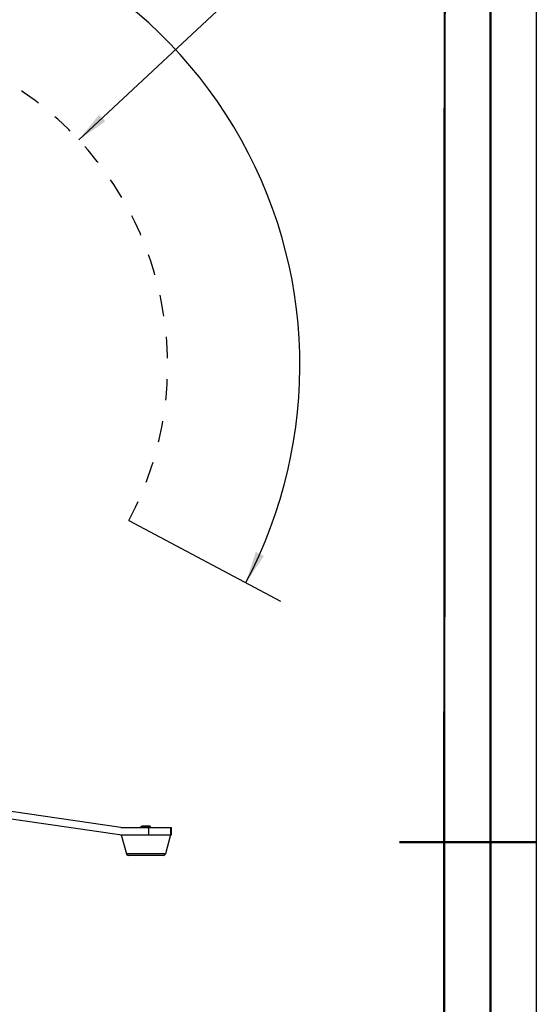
# Model space of a CAD drawing. Header units: millimetres. Extents: x 0 to 420, y 0 to 297.
# Tile 99 of 100: x 363 to 420, y 131 to 239. Entities that reach past the tile are written whole.
import ezdxf

# ---------------------------------------------------------------- set-up
doc = ezdxf.new("R2010")
doc.units = ezdxf.units.MM
doc.header["$LTSCALE"] = 23.1
doc.linetypes.add('DASHED', pattern=[0.2, 0.1, -0.1])
doc.layers.get('0').update_dxf_attribs({"linetype": 'CONTINUOUS'})
doc.layers.add('AXES', color=7, linetype='CONTINUOUS')
doc.layers.add('DIM_PILOTEES', color=7, linetype='CONTINUOUS')
doc.styles.get("Standard").update_dxf_attribs({"font": 'txt', "width": 0.7})
doc.styles.add('TEXTSTYLE_4', font='txt')
doc.dimstyles.new('DIMSTYLE_10', dxfattribs={"dimtxt": 2.5, "dimasz": 3.5, "dimexe": 2, "dimexo": 0, "dimgap": 2.5, "dimtad": 1, "dimdec": 0, "dimlfac": 5, "dimdsep": 46, "dimtxsty": 'STANDARD', "dimblk": '_FILLED', "dimblk1": '_FILLED', "dimblk2": '_FILLED', "dimcen": 0, "dimazin": 2, "dimtp": 0.5, "dimtm": 0.5, "dimtfac": 1, "dimtdec": 0, "dimtofl": 0, "dimtmove": 0, "dimatfit": 3, "dimldrblk": '_FILLED', "dimfxl": 1, "dimtolj": 1, "dimarcsym": 0})
doc.dimstyles.new('DIMSTYLE_11', dxfattribs={"dimtxt": 2.5, "dimasz": 3.5, "dimexe": 2, "dimexo": 0, "dimtad": 1, "dimdec": 0, "dimlfac": 5, "dimdsep": 46, "dimtxsty": 'STANDARD', "dimblk": '_FILLED', "dimblk1": '_FILLED', "dimblk2": '_FILLED', "dimcen": 0, "dimazin": 2, "dimtp": 0.5, "dimtm": 0.5, "dimtfac": 1, "dimtdec": 0, "dimtofl": 0, "dimtmove": 0, "dimatfit": 1, "dimldrblk": '_FILLED', "dimfxl": 1, "dimtolj": 1, "dimarcsym": 0})

# ---------------------------------------------------------------- blocks, each defined once
blk = doc.blocks.new('*D19')
at = {"layer": 'DIM_PILOTEES', "color": 2, "linetype": 'CONTINUOUS'}
for start, end in [(90, 208), (-28, 90)]:
    blk.add_arc((343.42, 200.71), 50.69, start, end, dxfattribs=at)
for points in [[(296.68, 179.84), (298.67, 176.91), (297.58, 180.28)], [(389.27, 180.28), (388.18, 176.91), (390.17, 179.84)]]:
    blk.add_solid(points, dxfattribs=at)
at = {"layer": 'DIM_PILOTEES', "color": 2, "linetype": 'CONTINUOUS', "insert": (343.42, 256.4), "char_height": 2.5, "width": 21.6071, "attachment_point": 2, "line_spacing_factor": 0.9}
blk.add_mtext('{\\ftxt;\\W0.0001;\\H0.0001;\\~}{\\ftxt;\\W2.8095238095;\\H2.5; }{\\ftxt;\\W0.0001;\\H0.0001;\\~}{\\ftxt;\\W0.0001;\\H0.0001;\\~}{\\ftxt;\\W2.2857142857;\\H2.5; }{\\ftxt;\\W0.0001;\\H0.0001;\\~}{\\ftxt;\\W0.0001;\\H0.0001;\\~}{\\ftxt;\\W0.6666666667;\\H2.5; }{\\ftxt;\\W0.0001;\\H0.0001;\\~}', dxfattribs=at)
blk = doc.blocks.new('_FILLED')
at = {"color": 0, "linetype": 'BYBLOCK'}
blk.add_solid([(0, 0), (-1, 0.143), (-1, -0.143)], dxfattribs=at)
blk = doc.blocks.new('*D20')
at = {"layer": 'DIM_PILOTEES', "color": 2, "linetype": 'CONTINUOUS'}
blk.add_line((369.88, 225.4), (392.84, 246.84), dxfattribs=at)
at = {"layer": 'DIM_PILOTEES', "color": 2, "linetype": 'CONTINUOUS', "xscale": 3.5, "yscale": 3.5, "zscale": 3.5, "rotation": 223.0286752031}
blk.add_blockref('_FILLED', (369.88, 225.4), dxfattribs=at)
at = {"layer": 'DIM_PILOTEES', "color": 2, "linetype": 'CONTINUOUS', "insert": (384.09, 242.95), "char_height": 2.5, "width": 13.5714, "attachment_point": 1, "rotation": 43.0287, "line_spacing_factor": 0.9, "style": 'TEXTSTYLE_4'}
blk.add_mtext('{\\ftxt;\\W0.0001;\\H0.0001;\\~}{\\ftxt;\\W1.3333333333;\\H2.5; }{\\ftxt;\\W0.0001;\\H0.0001;\\~}{\\ftxt;\\W0.0001;\\H0.0001;\\~}{\\ftxt;\\W2.2857142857;\\H2.5; }{\\ftxt;\\W0.0001;\\H0.0001;\\~}', dxfattribs=at)

msp = doc.modelspace()

# ---------------------------------------------------------------- linework, layer by layer
at = {"color": 7, "linetype": 'CONTINUOUS'}
for p, q in [((420, 297), (420, 0)), ((410, 286.9999), (409.8296, 10.1087)), ((375.3727, 183.7238), (391.9861, 174.8903)), ((374.4815, 150.1112), (360.7245, 152.1009)), ((360.5957, 151.3112), (374.3385, 149.3236)), ((374.4815, 150.1112), (380.024, 150.1112)), ((376.724, 150.1112), (376.724, 150.2512)), ((377.644, 150.2512), (376.804, 150.2512)), ((377.5514, 149.3112), (377.5514, 150.1112)), ((377.724, 150.1112), (377.724, 150.2512)), ((379.9464, 149.3112), (379.9464, 150.1112)), ((380.024, 149.3112), (380.024, 150.1112)), ((374.5103, 149.3112), (380.024, 149.3112)), ((374.524, 149.3112), (375.0845, 147.1999)), ((379.924, 149.3112), (379.3635, 147.1999)), ((379.3635, 147.1999), (375.0845, 147.1999)), ((379.1701, 147.0512), (375.2778, 147.0512))]:
    msp.add_line(p, q, dxfattribs=at)
at = {"color": 2, "linetype": 'CONTINUOUS'}
for p, q in [((376.804, 150.2512), (376.804, 150.1112)), ((377.644, 150.2512), (377.644, 150.1112))]:
    msp.add_line(p, q, dxfattribs=at)
at = {"color": 7, "linetype": 'CONTINUOUS', "const_width": 0.25}
for points in [[(415, 5), (415, 292)], [(410, 287), (409.8468, 9.9234)], [(420, 148.5), (405.0001, 148.5)]]:
    msp.add_lwpolyline(points, dxfattribs=at)
at = {"color": 7, "linetype": 'DASHED'}
msp.add_arc((343.424, 200.7112), 36.1841, 332, 208, dxfattribs=at)
at = {"color": 7, "linetype": 'CONTINUOUS'}
for centre, radius, start, end in [((374.5103, 150.5112), 1.2, 261.770286, 270), ((375.2778, 147.2512), 0.2, 194.868281, 270), ((379.1701, 147.2512), 0.2, 270, 345.131719)]:
    msp.add_arc(centre, radius, start, end, dxfattribs=at)
at = {"layer": 'AXES', "color": 7, "linetype": 'CONTINUOUS'}
msp.add_line((376.724, 150.2512), (377.724, 150.2512), dxfattribs=at)

# ---------------------------------------------------------------- dimensions: what is measured, and where the dimension line sits
at = {"layer": 'DIM_PILOTEES', "color": 2, "linetype": 'CONTINUOUS'}
dim = msp.add_angular_dim_3p(base=(343.424, 251.4027), center=(343.424, 200.7112), p1=(388.1819, 176.913), p2=(298.666, 176.913), text='{\\ftxt;\\W0.0001;\\H0.0001;\\~}{\\ftxt;\\W2.8095238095;\\H2.5; }{\\ftxt;\\W0.0001;\\H0.0001;\\~}{\\ftxt;\\W0.0001;\\H0.0001;\\~}{\\ftxt;\\W2.2857142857;\\H2.5; }{\\ftxt;\\W0.0001;\\H0.0001;\\~}{\\ftxt;\\W0.0001;\\H0.0001;\\~}{\\ftxt;\\W0.6666666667;\\H2.5; }{\\ftxt;\\W0.0001;\\H0.0001;\\~}', dimstyle='DIMSTYLE_10', dxfattribs=at)
dim.commit()
dim.dimension.update_dxf_attribs({"geometry": '*D19', "text_midpoint": (348.6712, 251.1304), "dimtype": 165})
dim = msp.add_diameter_dim_2p(p1=(369.875, 225.402), p2=(316.9729, 176.0205), text='{\\ftxt;\\W0.0001;\\H0.0001;\\~}{\\ftxt;\\W1.3333333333;\\H2.5; }{\\ftxt;\\W0.0001;\\H0.0001;\\~}{\\ftxt;\\W0.0001;\\H0.0001;\\~}{\\ftxt;\\W2.2857142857;\\H2.5; }{\\ftxt;\\W0.0001;\\H0.0001;\\~}', dimstyle='DIMSTYLE_11', override={"dimpost": '<>'}, dxfattribs=at)
dim.commit()
dim.dimension.update_dxf_attribs({"geometry": '*D20', "text_midpoint": (388.6598, 242.9367), "dimtype": 163})

doc.saveas('drawing.dxf')
